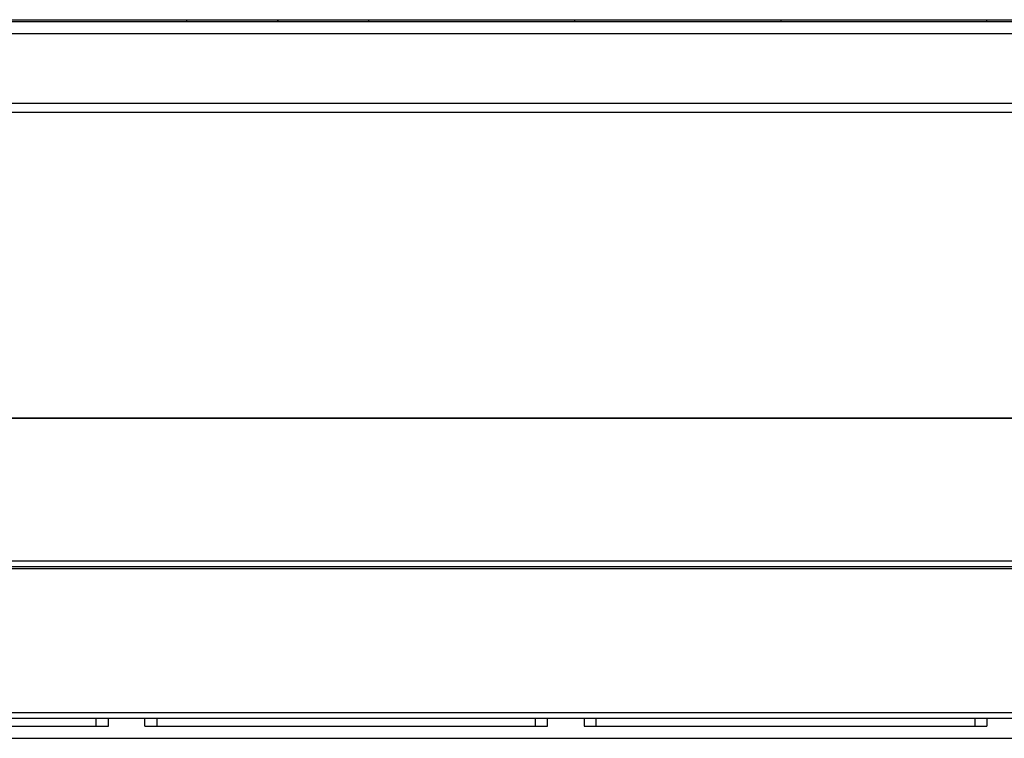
# Model space of a CAD drawing. Header units: inches. Extents: x -657 to 915, y -275 to 608.
# Tile 15 of 24: x 393 to 555, y -266 to -148. Entities that reach past the tile are written whole.
import ezdxf

# ---------------------------------------------------------------- set-up
doc = ezdxf.new("R2010")
doc.units = ezdxf.units.IN

# ---------------------------------------------------------------- blocks, each defined once
blk = doc.blocks.new('TRAVERSINO_POSTERIORE_SLI__68', base_point=(-105.95, -163.19))
at = {"color": 7, "linetype": 'Continuous'}
for p, q in [((-105.95, -148.19), (672.05, -148.19)), ((672.05, -163.19), (-105.95, -163.19))]:
    blk.add_line(p, q, dxfattribs=at)
at = {"color": 124, "linetype": 'Continuous'}
for p, q in [((-105.95, -150.19), (672.05, -150.19)), ((672.05, -161.69), (-105.95, -161.69))]:
    blk.add_line(p, q, dxfattribs=at)
blk = doc.blocks.new('cartone__69', base_point=(-91.95, -275.19))
at = {"color": 7, "linetype": 'Continuous'}
for p, q in [((-61.45, -237.16), (627.55, -237.16)), ((627.55, -238.16), (-61.45, -238.16)), ((627.55, -263.19), (-61.45, -263.19))]:
    blk.add_line(p, q, dxfattribs=at)
at = {"color": 124, "linetype": 'Continuous'}
for p, q in [((627.55, -238.48), (-61.45, -238.48)), ((627.55, -262.22), (-61.45, -262.22))]:
    blk.add_line(p, q, dxfattribs=at)
blk = doc.blocks.new('soluzione3__70', base_point=(-91.95, -275.19))
blk.add_blockref('cartone__69', (-91.95, -275.19))
blk = doc.blocks.new('PACCO__80', base_point=(-21.45, -237.16))
at = {"color": 7, "linetype": 'Continuous'}
blk.add_line((566.55, -213.61), (-0.45, -213.61), dxfattribs=at)
blk = doc.blocks.new('256515B_BATTERIA600__90', base_point=(-44.4, -238.71))
blk.add_blockref('PACCO__80', (-21.45, -237.16))
blk = doc.blocks.new('GRUPPO_IDRAULICA_1__91', base_point=(-44.4, -238.71))
blk.add_blockref('256515B_BATTERIA600__90', (-44.4, -238.71))
blk = doc.blocks.new('Filtro_300_1__98', base_point=(333.09, -266.44))
at = {"color": 7, "linetype": 'Continuous'}
for p, q in [((341.09, -264.44), (407.59, -264.44)), ((405.59, -264.44), (405.59, -263.19)), ((413.59, -264.44), (480.05, -264.44)), ((415.59, -263.19), (415.59, -264.44)), ((478.05, -264.44), (478.05, -263.19)), ((486.05, -264.44), (552.51, -264.44)), ((488.05, -264.44), (488.05, -263.19)), ((550.51, -263.19), (550.51, -264.44)), ((335.09, -266.44), (631.01, -266.44))]:
    blk.add_line(p, q, dxfattribs=at)
at = {"color": 124, "linetype": 'Continuous'}
for p, q in [((407.59, -264.44), (407.59, -263.19)), ((413.59, -264.44), (413.59, -263.19)), ((480.05, -264.44), (480.05, -263.19)), ((486.05, -263.19), (486.05, -264.44)), ((552.51, -263.19), (552.51, -264.44))]:
    blk.add_line(p, q, dxfattribs=at)
blk = doc.blocks.new('Filtro3001_igs__99', base_point=(333.09, -266.44))
blk.add_blockref('Filtro_300_1__98', (333.09, -266.44))
blk = doc.blocks.new('Filters__101', base_point=(-67.13, -266.44))
blk.add_blockref('Filtro3001_igs__99', (333.09, -266.44))
blk = doc.blocks.new('Skin_Group1_1_1_1_1__114', base_point=(435.55, -148.19))
at = {"color": 7, "linetype": 'Continuous'}
for p, q in [((435.55, -147.89), (435.55, -148.19)), ((435.55, -147.89), (450.55, -147.89)), ((450.55, -147.89), (484.55, -147.89)), ((450.55, -148.19), (450.55, -147.89)), ((484.55, -148.19), (484.55, -147.89)), ((484.55, -147.89), (518.55, -147.89)), ((518.55, -148.19), (518.55, -147.89)), ((518.55, -147.89), (552.51, -147.89)), ((552.51, -148.19), (552.51, -147.89)), ((552.51, -147.89), (586.51, -147.89)), ((586.51, -147.89), (586.51, -148.19)), ((586.51, -147.89), (620.51, -147.89)), ((620.51, -148.19), (620.51, -147.89)), ((620.51, -147.89), (635.55, -147.89)), ((635.55, -148.19), (635.55, -147.89))]:
    blk.add_line(p, q, dxfattribs=at)
blk = doc.blocks.new('Skin_Group1_1_1_1__115', base_point=(235.55, -148.19))
at = {"color": 7, "linetype": 'Continuous'}
for p, q in [((235.55, -147.89), (235.55, -148.19)), ((235.55, -147.89), (250.55, -147.89)), ((250.55, -147.89), (284.55, -147.89)), ((250.55, -148.19), (250.55, -147.89)), ((284.55, -148.19), (284.55, -147.89)), ((284.55, -147.89), (318.55, -147.89)), ((318.55, -148.19), (318.55, -147.89)), ((318.55, -147.89), (352.51, -147.89)), ((352.51, -148.19), (352.51, -147.89)), ((352.51, -147.89), (386.51, -147.89)), ((386.51, -147.89), (420.51, -147.89)), ((386.51, -147.89), (386.51, -148.19)), ((420.51, -147.89), (435.55, -147.89)), ((420.51, -148.19), (420.51, -147.89)), ((435.55, -148.19), (435.55, -147.89))]:
    blk.add_line(p, q, dxfattribs=at)
blk = doc.blocks.new('Assembly-1_Asm_2__116', base_point=(235.55, -148.19))
for name, p in [('Skin_Group1_1_1_1__115', (235.55, -148.19)), ('Skin_Group1_1_1_1_1__114', (435.55, -148.19))]:
    blk.add_blockref(name, p)
blk = doc.blocks.new('Estetica_Olimpia_NEW_1__117', base_point=(235.55, -148.19))
blk.add_blockref('Assembly-1_Asm_2__116', (235.55, -148.19))
blk = doc.blocks.new('Coclea200__118', base_point=(235.55, -148.19))
blk.add_blockref('Estetica_Olimpia_NEW_1__117', (235.55, -148.19))
blk = doc.blocks.new('Nuova_Coclea__119', base_point=(-69.45, -148.19))
blk.add_blockref('Coclea200__118', (235.55, -148.19))
blk = doc.blocks.new('Telaio_SLR__131', base_point=(-113.05, -265.25))
blk.add_blockref('Nuova_Coclea__119', (-69.45, -148.19))
blk = doc.blocks.new('PACCO__134', base_point=(-0.45, -237.16))
at = {"color": 7, "linetype": 'Continuous'}
blk.add_line((-0.45, -213.61), (566.55, -213.61), dxfattribs=at)
blk = doc.blocks.new('256515B_BATTERIA600__145', base_point=(-84.79, -247.62))
blk.add_blockref('PACCO__134', (-0.45, -237.16))
blk = doc.blocks.new('GRUPPO_IDRAULICA__146', base_point=(-84.79, -247.62))
blk.add_blockref('256515B_BATTERIA600__145', (-84.79, -247.62))
blk = doc.blocks.new('Structural_parts__147', base_point=(-180.45, -266.44))
for name, p in [('Telaio_SLR__131', (-113.05, -265.25)), ('GRUPPO_IDRAULICA__146', (-84.79, -247.62)), ('GRUPPO_IDRAULICA_1__91', (-44.4, -238.71)), ('Filters__101', (-67.13, -266.44))]:
    blk.add_blockref(name, p)
blk = doc.blocks.new('Innova_Airleaf_SLS_mod_600__148', base_point=(-180.45, -266.44))
blk.add_blockref('Structural_parts__147', (-180.45, -266.44))
blk = doc.blocks.new('SLS_INCASSO__156', base_point=(-180.45, -275.19))
for name, p in [('Innova_Airleaf_SLS_mod_600__148', (-180.45, -266.44)), ('TRAVERSINO_POSTERIORE_SLI__68', (-105.95, -163.19)), ('soluzione3__70', (-91.95, -275.19))]:
    blk.add_blockref(name, p)
blk = doc.blocks.new('B', base_point=(321.08, -210.15))
blk.add_blockref('SLS_INCASSO__156', (-180.45, -275.19))

msp = doc.modelspace()

# ---------------------------------------------------------------- block references
msp.add_blockref('B', (321.08, -210.15))

doc.saveas('drawing.dxf')
